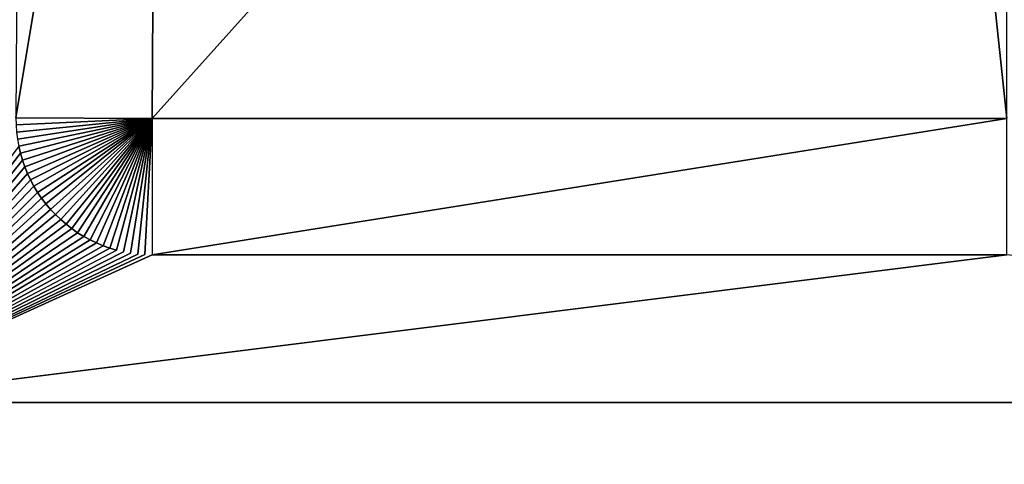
# Model space of a CAD drawing. Header units: metres. Extents: x 30502737 to 30502849, y 6949285 to 6949334.
# Tile 49 of 256: x 30502766.45 to 30502769.93, y 6949299.19 to 6949300.76. Entities that reach past the tile are written whole.
import ezdxf

# ---------------------------------------------------------------- set-up
doc = ezdxf.new("R2010")
doc.units = ezdxf.units.M
doc.layers.add('162400', color=1, linetype='Continuous', lineweight=0)

msp = doc.modelspace()

# ---------------------------------------------------------------- linework, layer by layer
at = {"layer": '162400', "linetype": 'ByBlock', "lineweight": -2}
for points in [[(30502773.4395, 6949300.6007, 77.38), (30502773.4406, 6949300.7776, 77.38), (30502763.4139, 6949311.3263, 77.38)], [(30502773.4395, 6949300.6007, 77.38), (30502763.4139, 6949311.3263, 77.38), (30502770.2824, 6949303.7387, 77.38)], [(30502766.937, 6949303.4086, 76.9), (30502766.4383, 6949300.4116, 77.38), (30502766.9183, 6949300.4086, 76.9)], [(30502766.4437, 6949301.2783, 77.38), (30502766.4383, 6949300.4116, 77.38), (30502766.937, 6949303.4086, 76.9)], [(30502769.6152, 6949303.4086, 76.9), (30502766.937, 6949303.4086, 76.9), (30502766.9183, 6949300.4086, 76.9)], [(30502769.6152, 6949303.4086, 76.9), (30502766.9183, 6949300.4086, 76.9), (30502769.9339, 6949300.4086, 76.9)], [(30502769.9339, 6949303.1641, 76.9), (30502769.6152, 6949303.4086, 76.9), (30502769.9339, 6949300.4086, 76.9)], [(30502766.4388, 6949300.3864, 77.38), (30502766.9183, 6949300.4086, 76.9), (30502766.4383, 6949300.4116, 77.38)], [(30502766.4406, 6949300.3613, 77.38), (30502766.9183, 6949300.4086, 76.9), (30502766.4388, 6949300.3864, 77.38)], [(30502766.4438, 6949300.3362, 77.38), (30502766.9183, 6949300.4086, 76.9), (30502766.4406, 6949300.3613, 77.38)], [(30502766.4482, 6949300.3114, 77.38), (30502766.9183, 6949300.4086, 76.9), (30502766.4438, 6949300.3362, 77.38)], [(30502766.454, 6949300.2868, 77.38), (30502766.9183, 6949300.4086, 76.9), (30502766.4482, 6949300.3114, 77.38)], [(30502766.461, 6949300.2626, 77.38), (30502766.9183, 6949300.4086, 76.9), (30502766.454, 6949300.2868, 77.38)], [(30502766.4693, 6949300.2388, 77.38), (30502766.9183, 6949300.4086, 76.9), (30502766.461, 6949300.2626, 77.38)], [(30502766.4789, 6949300.2154, 77.38), (30502766.9183, 6949300.4086, 76.9), (30502766.4693, 6949300.2388, 77.38)], [(30502766.4896, 6949300.1926, 77.38), (30502766.9183, 6949300.4086, 76.9), (30502766.4789, 6949300.2154, 77.38)], [(30502766.5016, 6949300.1704, 77.38), (30502766.9183, 6949300.4086, 76.9), (30502766.4896, 6949300.1926, 77.38)], [(30502766.5147, 6949300.1488, 77.38), (30502766.9183, 6949300.4086, 76.9), (30502766.5016, 6949300.1704, 77.38)], [(30502766.5289, 6949300.128, 77.38), (30502766.9183, 6949300.4086, 76.9), (30502766.5147, 6949300.1488, 77.38)], [(30502766.5442, 6949300.1079, 77.38), (30502766.9183, 6949300.4086, 76.9), (30502766.5289, 6949300.128, 77.38)], [(30502766.5605, 6949300.0887, 77.38), (30502766.9183, 6949300.4086, 76.9), (30502766.5442, 6949300.1079, 77.38)], [(30502766.5778, 6949300.0703, 77.38), (30502766.9183, 6949300.4086, 76.9), (30502766.5605, 6949300.0887, 77.38)], [(30502766.596, 6949300.0529, 77.38), (30502766.9183, 6949300.4086, 76.9), (30502766.5778, 6949300.0703, 77.38)], [(30502766.6152, 6949300.0364, 77.38), (30502766.9183, 6949300.4086, 76.9), (30502766.596, 6949300.0529, 77.38)], [(30502766.6352, 6949300.021, 77.38), (30502766.9183, 6949300.4086, 76.9), (30502766.6152, 6949300.0364, 77.38)], [(30502766.6559, 6949300.0067, 77.38), (30502766.9183, 6949300.4086, 76.9), (30502766.6352, 6949300.021, 77.38)], [(30502766.6774, 6949299.9935, 77.38), (30502766.9183, 6949300.4086, 76.9), (30502766.6559, 6949300.0067, 77.38)], [(30502766.6995, 6949299.9814, 77.38), (30502766.9183, 6949300.4086, 76.9), (30502766.6774, 6949299.9935, 77.38)], [(30502766.7223, 6949299.9705, 77.38), (30502766.9183, 6949300.4086, 76.9), (30502766.6995, 6949299.9814, 77.38)], [(30502766.7456, 6949299.9608, 77.38), (30502766.9183, 6949300.4086, 76.9), (30502766.7223, 6949299.9705, 77.38)], [(30502766.7694, 6949299.9523, 77.38), (30502766.9183, 6949300.4086, 76.9), (30502766.7456, 6949299.9608, 77.38)], [(30502766.7935, 6949299.9451, 77.38), (30502766.9183, 6949300.4086, 76.9), (30502766.7694, 6949299.9523, 77.38)], [(30502766.8181, 6949299.9392, 77.38), (30502766.9183, 6949300.4086, 76.9), (30502766.7935, 6949299.9451, 77.38)], [(30502766.8429, 6949299.9346, 77.38), (30502766.9183, 6949300.4086, 76.9), (30502766.8181, 6949299.9392, 77.38)], [(30502766.8679, 6949299.9313, 77.38), (30502766.9183, 6949300.4086, 76.9), (30502766.8429, 6949299.9346, 77.38)], [(30502766.893, 6949299.9293, 77.38), (30502766.9183, 6949300.4086, 76.9), (30502766.8679, 6949299.9313, 77.38)], [(30502766.893, 6949299.9293, 77.38), (30502766.9183, 6949299.9286, 77.38), (30502766.9183, 6949300.4086, 76.9)], [(30502766.9183, 6949299.9286, 77.38), (30502769.9339, 6949299.9286, 77.38), (30502769.9339, 6949300.4086, 76.9)], [(30502766.9183, 6949299.9286, 77.38), (30502769.9339, 6949300.4086, 76.9), (30502766.9183, 6949300.4086, 76.9)], [(30502766.454, 6949300.2868, 77.38), (30502766.4482, 6949300.3114, 77.38), (30502765.7725, 6949299.4086, 77.38)], [(30502766.461, 6949300.2626, 77.38), (30502766.454, 6949300.2868, 77.38), (30502765.7725, 6949299.4086, 77.38)], [(30502766.4693, 6949300.2388, 77.38), (30502766.461, 6949300.2626, 77.38), (30502765.7725, 6949299.4086, 77.38)], [(30502766.4789, 6949300.2154, 77.38), (30502766.4693, 6949300.2388, 77.38), (30502765.7725, 6949299.4086, 77.38)], [(30502766.4896, 6949300.1926, 77.38), (30502766.4789, 6949300.2154, 77.38), (30502765.7725, 6949299.4086, 77.38)], [(30502766.5016, 6949300.1704, 77.38), (30502766.4896, 6949300.1926, 77.38), (30502765.7725, 6949299.4086, 77.38)], [(30502766.5147, 6949300.1488, 77.38), (30502766.5016, 6949300.1704, 77.38), (30502765.7725, 6949299.4086, 77.38)], [(30502766.5289, 6949300.128, 77.38), (30502766.5147, 6949300.1488, 77.38), (30502765.7725, 6949299.4086, 77.38)], [(30502766.5442, 6949300.1079, 77.38), (30502766.5289, 6949300.128, 77.38), (30502765.7725, 6949299.4086, 77.38)], [(30502766.5605, 6949300.0887, 77.38), (30502766.5442, 6949300.1079, 77.38), (30502765.7725, 6949299.4086, 77.38)], [(30502766.5778, 6949300.0703, 77.38), (30502766.5605, 6949300.0887, 77.38), (30502765.7725, 6949299.4086, 77.38)], [(30502766.596, 6949300.0529, 77.38), (30502766.5778, 6949300.0703, 77.38), (30502765.7725, 6949299.4086, 77.38)], [(30502766.6152, 6949300.0364, 77.38), (30502766.596, 6949300.0529, 77.38), (30502765.7725, 6949299.4086, 77.38)], [(30502766.6352, 6949300.021, 77.38), (30502766.6152, 6949300.0364, 77.38), (30502765.7725, 6949299.4086, 77.38)], [(30502766.6559, 6949300.0067, 77.38), (30502766.6352, 6949300.021, 77.38), (30502765.7725, 6949299.4086, 77.38)], [(30502766.6774, 6949299.9935, 77.38), (30502766.6559, 6949300.0067, 77.38), (30502765.7725, 6949299.4086, 77.38)], [(30502766.6995, 6949299.9814, 77.38), (30502766.6774, 6949299.9935, 77.38), (30502765.7725, 6949299.4086, 77.38)], [(30502766.7223, 6949299.9705, 77.38), (30502766.6995, 6949299.9814, 77.38), (30502765.7725, 6949299.4086, 77.38)], [(30502766.7456, 6949299.9608, 77.38), (30502766.7223, 6949299.9705, 77.38), (30502765.7725, 6949299.4086, 77.38)], [(30502766.7694, 6949299.9523, 77.38), (30502766.7456, 6949299.9608, 77.38), (30502765.7725, 6949299.4086, 77.38)], [(30502766.7935, 6949299.9451, 77.38), (30502766.7694, 6949299.9523, 77.38), (30502765.7725, 6949299.4086, 77.38)], [(30502766.8181, 6949299.9392, 77.38), (30502766.7935, 6949299.9451, 77.38), (30502765.7725, 6949299.4086, 77.38)], [(30502766.8429, 6949299.9346, 77.38), (30502766.8181, 6949299.9392, 77.38), (30502765.7725, 6949299.4086, 77.38)], [(30502766.8679, 6949299.9313, 77.38), (30502766.8429, 6949299.9346, 77.38), (30502765.7725, 6949299.4086, 77.38)], [(30502766.893, 6949299.9293, 77.38), (30502766.8679, 6949299.9313, 77.38), (30502765.7725, 6949299.4086, 77.38)], [(30502766.9183, 6949299.9286, 77.38), (30502766.893, 6949299.9293, 77.38), (30502765.7725, 6949299.4086, 77.38)], [(30502766.9183, 6949299.9286, 77.38), (30502765.7725, 6949299.4086, 77.38), (30502769.9339, 6949299.9286, 77.38)], [(30502769.9339, 6949299.9286, 77.38), (30502765.7725, 6949299.4086, 77.38), (30502774.5537, 6949299.4086, 77.38)], [(30502774.5537, 6949299.4086, 77.38), (30502765.7725, 6949291.3816, 81.3935), (30502774.5537, 6949291.269, 81.4498)], [(30502774.5537, 6949299.4086, 77.38), (30502765.7725, 6949299.4086, 77.38), (30502765.7725, 6949291.3816, 81.3935)]]:
    msp.add_3dface(points, dxfattribs=at)

doc.saveas('drawing.dxf')
